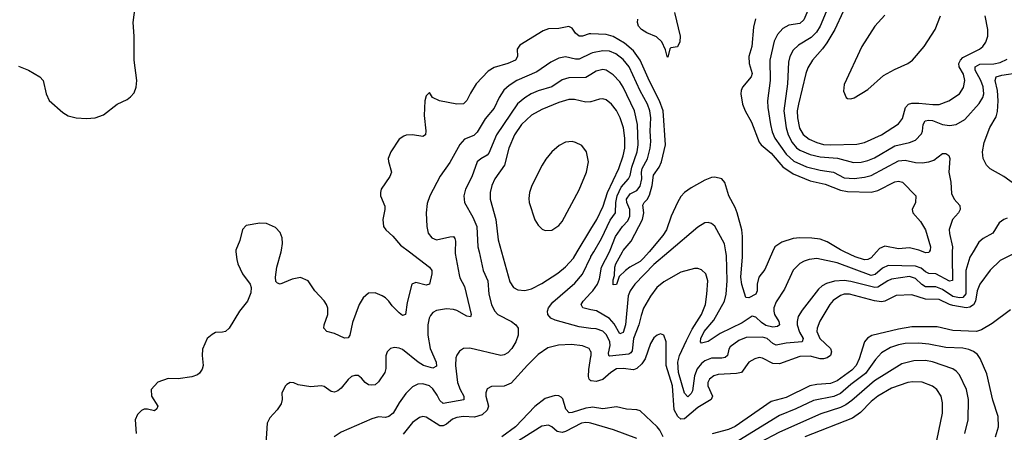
# Model space of a CAD drawing. Header units: inches. Extents: x 2057696 to 2160536, y 827480 to 1016834.
# Tile 165 of 256: x 2066637 to 2072434, y 918937 to 921368. Entities that reach past the tile are written whole.
import ezdxf

# ---------------------------------------------------------------- set-up
doc = ezdxf.new("R2010")
doc.units = ezdxf.units.IN
doc.header["$MEASUREMENT"] = 0
for name, color, linetype in [('C0961', 7, 'Continuous'), ('C0962', 7, 'Continuous'), ('C0971', 7, 'Continuous'), ('C0972', 7, 'Continuous')]:
    doc.layers.add(name, color=color, linetype=linetype)

msp = doc.modelspace()

# ---------------------------------------------------------------- linework, layer by layer
at = {"layer": 'C0961', "color": 5}
for points, elevation in [([(2067909.6, 920000), (2067914.6, 919954.6), (2067922, 919930), (2067948.2, 919870), (2067994, 919810), (2067998.8, 919790), (2067998, 919758), (2067978.8, 919710), (2067930.7, 919650), (2067870, 919549.4), (2067848.3, 919531.7), (2067830, 919526), (2067790, 919524), (2067770, 919514), (2067741, 919490), (2067713.2, 919426.8), (2067710.6, 919390), (2067716.3, 919330), (2067710.4, 919309.6), (2067694.9, 919285.1), (2067684.1, 919275.9), (2067650, 919264.2), (2067570, 919251.6), (2067510, 919254.5), (2067450, 919233.2), (2067410.7, 919189.3), (2067413.4, 919150), (2067450.5, 919090), (2067444.5, 919075.5), (2067430, 919062.7), (2067390, 919074), (2067370, 919074), (2067353.7, 919066.3), (2067330, 919042), (2067317.3, 919010), (2067322, 918930)], 520), ([(2069200.6, 920000), (2069200.2, 919990), (2069223.7, 919863.7), (2069227.7, 919847.7), (2069255.2, 919795.2), (2069294.4, 919630), (2069290, 919618), (2069270, 919620.9), (2069210, 919653.7), (2069190, 919660.6), (2069150, 919664.7), (2069090, 919654), (2069070, 919643.1), (2069054.5, 919625.5), (2069046.7, 919610), (2069039.2, 919570), (2069040.4, 919510), (2069054.1, 919430), (2069089.4, 919350), (2069090, 919326), (2069070, 919314.6), (2069014.5, 919330), (2068982.2, 919350), (2068890, 919424.2), (2068870, 919433.3), (2068844, 919436), (2068820.7, 919430), (2068800.3, 919410), (2068792.8, 919387.2), (2068792.4, 919312.4), (2068785.8, 919290), (2068750, 919234.7), (2068730, 919216.8), (2068710, 919214), (2068690, 919217.2), (2068670.7, 919230.7), (2068650, 919256.3), (2068630, 919272.2), (2068610, 919272.1), (2068590, 919264.7), (2068570, 919247.6), (2068530, 919196.3), (2068510, 919180.5), (2068490, 919173), (2068470, 919177.6), (2068430, 919207), (2068411.5, 919211.5), (2068350, 919204.5), (2068277, 919217), (2068250, 919229.3), (2068230, 919229.4), (2068210, 919219.3), (2068202, 919210), (2068180.7, 919170), (2068182, 919130), (2068175.6, 919104.4), (2068153.4, 919070), (2068110, 919022.7), (2068094, 918990), (2068086.7, 918870)], 540), ([(2068930.9, 920000), (2069048.8, 919910), (2069064, 919890), (2069063.9, 919870), (2069050, 919809.6), (2069030, 919803.7), (2068970, 919819.4), (2068944.9, 919810), (2068917.8, 919702.2), (2068908.8, 919631.2), (2068890, 919625.4), (2068870, 919639.8), (2068830, 919681.6), (2068809.8, 919710), (2068790, 919729.8), (2068770, 919741.8), (2068730, 919758), (2068690, 919756.9), (2068658.7, 919730), (2068635.3, 919690), (2068596.9, 919583.1), (2068580.8, 919510), (2068570, 919493.3), (2068550, 919490.9), (2068490, 919518.5), (2068444.5, 919530), (2068427.7, 919550), (2068428.9, 919570), (2068451.6, 919630), (2068450, 919668.7), (2068442.7, 919690), (2068430, 919711.3), (2068375.1, 919770), (2068335.1, 919830), (2068290, 919849.5), (2068240.9, 919839.1), (2068170, 919809.2), (2068154.6, 919814.6), (2068145.2, 919825.2), (2068142.7, 919850), (2068151.6, 919910), (2068176.2, 920000)], 520), ([(2069341.2, 920000), (2069365.1, 919890), (2069392.8, 919830), (2069399.5, 919750), (2069415.1, 919690), (2069433, 919653), (2069451.4, 919631.4), (2069532.2, 919590), (2069558, 919570), (2069571.6, 919550), (2069572.1, 919510), (2069558, 919470), (2069534.2, 919430), (2069510, 919405.3), (2069490, 919393.8), (2069470, 919389.8), (2069286.9, 919433.1), (2069250, 919431.1), (2069226, 919414), (2069210, 919391.8), (2069204.6, 919375.4), (2069202.3, 919330), (2069215.3, 919230), (2069229.7, 919189.7), (2069252.4, 919150), (2069252, 919128), (2069130, 919107.5), (2069110, 919124.7), (2069095.6, 919155.6), (2069070, 919192.7), (2069050, 919209.8), (2069010, 919222.5), (2068980, 919220), (2068950, 919205.1), (2068910, 919165.1), (2068870, 919111), (2068835.2, 919050), (2068810.6, 919029.4), (2068790, 919025), (2068750, 919027.1), (2068710, 919015.5), (2068530, 918938.5), (2068488.4, 918910)], 560), ([(2069473.9, 920000), (2069523, 919823), (2069544.6, 919790), (2069570, 919775.5), (2069610, 919772.8), (2069650, 919782), (2069710, 919813.5), (2069805.2, 919874.8), (2069850, 919911.4), (2069896.8, 919963.2), (2069919.2, 920000)], 580), ([(2070000, 919549.2), (2069930, 919557.8), (2069790, 919598), (2069763.5, 919610), (2069745.3, 919630), (2069743.8, 919650), (2069750.8, 919670), (2069775.7, 919704.3), (2069905.1, 919814.9), (2069950, 919869.2), (2069998.8, 919970), (2070000, 919972)], 560), ([(2070000, 919659.3), (2069951.5, 919670), (2069942.8, 919690), (2069954, 919710), (2070000, 919758.3)], 540), ([(2070000, 919411.1), (2069989.7, 919430), (2069950, 919447.2), (2069886.4, 919453.6), (2069809.4, 919450.6), (2069746.2, 919433.8), (2069690, 919394.6), (2069626.9, 919333.1), (2069530, 919226.8), (2069490, 919208.2), (2069413.9, 919206.1), (2069390, 919192.4), (2069380.9, 919170), (2069381.5, 919150), (2069397.4, 919090), (2069390, 919068.3), (2069359.9, 919040.1), (2069313.8, 919026.2), (2069250, 919029.5), (2069210, 919024.5), (2069185.8, 919014.2), (2069150, 918984.4), (2069130, 918974.5), (2069110, 918975), (2069030, 919026.2), (2069010, 919029.8), (2068990, 919024.8), (2068950, 918994.8), (2068894.6, 918925.4)], 580), ([(2070000, 919240.8), (2069989.1, 919249.1), (2069985.4, 919265.4), (2069987.4, 919307.4), (2070000, 919382.9)], 580), ([(2070000, 919084), (2069970, 919079.9), (2069890, 919054.1), (2069872.6, 919052.6), (2069853, 919073), (2069833.7, 919133.7), (2069824.8, 919144.8), (2069810, 919151.7), (2069790, 919152.9), (2069730, 919135.6), (2069670, 919089.9), (2069555.3, 918970), (2069476.1, 918910)], 620), ([(2070000, 918990.8), (2069990, 918993.7), (2069970, 918995.1), (2069944.9, 918990), (2069850, 918941), (2069830, 918936.1), (2069801.9, 918941.9), (2069770, 918969.8), (2069750, 918978.9), (2069710, 918972.8), (2069499.7, 918840.3)], 640)]:
    msp.add_lwpolyline(points, dxfattribs=dict(at, elevation=elevation))
at = {"layer": 'C0962', "color": 5}
for points, elevation in [([(2066630, 921093.4), (2066689.1, 921070), (2066755.8, 921030), (2066774.9, 921010), (2066792.9, 920930), (2066811.2, 920891.2), (2066890, 920820.3), (2066921.6, 920801.6), (2066970, 920788.7), (2067030, 920784.6), (2067082, 920790), (2067130, 920807.4), (2067210, 920870.4), (2067270, 920898), (2067290, 920912.7), (2067310, 920936.3), (2067323.5, 920970), (2067326.4, 921010), (2067311, 921130), (2067311, 921270), (2067304.7, 921350), (2067321.1, 921470)], 520), ([(2070000, 921284.1), (2069990, 921284.5), (2069950, 921270.7), (2069930, 921270.8), (2069910, 921288.3), (2069890, 921318.3), (2069870, 921327.4), (2069810, 921316.4), (2069750, 921312.8), (2069718.6, 921301.4), (2069581.8, 921218.2), (2069566.1, 921193.9), (2069567.8, 921150), (2069555.8, 921130), (2069509.8, 921109.8), (2069430, 921085.8), (2069395.1, 921065), (2069324, 920990), (2069290, 920935.6), (2069270, 920891.6), (2069250, 920872.4), (2069210, 920870.8), (2069108.7, 920890), (2069068, 920910), (2069050, 920938), (2069030, 920918), (2069022.8, 920890), (2069017.4, 920802.6), (2069027.4, 920712.6), (2069025.5, 920690), (2069010, 920678.7), (2068950, 920689.7), (2068912.1, 920687.9), (2068897.7, 920682.3), (2068870, 920663.7), (2068821.3, 920590), (2068807, 920550), (2068807.2, 920532.8), (2068826.5, 920470), (2068816.8, 920443.2), (2068764.6, 920370), (2068760.3, 920350), (2068761.7, 920330), (2068787.2, 920270), (2068787.2, 920250), (2068774.9, 920190), (2068778.4, 920150), (2068792.4, 920130), (2068832.9, 920092.9), (2068879.4, 920039.4), (2068930.9, 920000)], 520), ([(2070000, 921167.5), (2069930, 921135.5), (2069910, 921134.7), (2069850, 921148.4), (2069810, 921140.6), (2069762.9, 921117.1), (2069680.6, 921059.4), (2069563.9, 921010), (2069519.4, 920980.6), (2069488, 920952), (2069458.8, 920910), (2069430, 920845.6), (2069377.4, 920782.5), (2069330, 920704.8), (2069310, 920685.5), (2069256.5, 920663.5), (2069228.2, 920631.8), (2069170, 920525.4), (2069113.3, 920446.7), (2069050.9, 920329.1), (2069035.9, 920284.1), (2069030.2, 920230.2), (2069033.7, 920150), (2069042.6, 920110), (2069062.5, 920082.5), (2069090, 920071), (2069170, 920089.3), (2069190.1, 920090.1), (2069199, 920079), (2069203.2, 920063.2), (2069200.6, 920000)], 540), ([(2070000, 921045.4), (2069970, 921027.3), (2069870, 921025), (2069830, 921013.2), (2069768.8, 920971.2), (2069690, 920948.8), (2069648.9, 920931.1), (2069610, 920907.9), (2069568.6, 920871.4), (2069444.8, 920690), (2069398.9, 920581.1), (2069389.6, 920570.4), (2069351.2, 920548.8), (2069330, 920529.7), (2069298, 920442), (2069262, 920370), (2069251.2, 920330), (2069254.7, 920290), (2069304.4, 920204.4), (2069327.3, 920150), (2069334.6, 920030), (2069341.2, 920000)], 560), ([(2070000, 920884.3), (2069996.7, 920883.3), (2069970, 920882), (2069903.4, 920896.6), (2069870, 920897.7), (2069810, 920878.7), (2069710, 920838.5), (2069650, 920806), (2069591.4, 920750), (2069550.8, 920689.2), (2069517.2, 920610), (2069491.8, 920510), (2069434.6, 920430), (2069416.1, 920390), (2069406.7, 920350), (2069407.4, 920310), (2069440.9, 920190), (2069454.5, 920070), (2069473.9, 920000)], 580), ([(2068176.2, 920000), (2068178.9, 920010), (2068183.6, 920050), (2068182.5, 920082.5), (2068170, 920114), (2068142.5, 920142.5), (2068090, 920166.6), (2068050, 920169.4), (2067970, 920155.1), (2067949.1, 920130.9), (2067933.5, 920066.5), (2067908.5, 920010), (2067909.6, 920000)], 520), ([(2069919.2, 920000), (2070000, 920132.7)], 580)]:
    msp.add_lwpolyline(points, dxfattribs=dict(at, elevation=elevation))
at = {"layer": 'C0962', "color": 5, "elevation": 620}
msp.add_lwpolyline([(2069889.1, 920649.1), (2069850, 920646.8), (2069813, 920627), (2069770, 920589.8), (2069734.6, 920545.4), (2069713.5, 920510), (2069652.4, 920390), (2069638.7, 920350), (2069634.4, 920314.4), (2069636.5, 920290), (2069670, 920188.5), (2069690, 920157), (2069713, 920133), (2069730, 920125.3), (2069770, 920127.2), (2069810, 920154.7), (2069830, 920178.3), (2069930, 920365.8), (2069974.3, 920470), (2069985, 920530), (2069972.9, 920590), (2069945.4, 920625.4), (2069910, 920644.2)], close=True, dxfattribs=at)
at = {"layer": 'C0971', "color": 5}
for points, elevation in [([(2072512.2, 920000), (2072410, 919948.1), (2072350, 919892.8), (2072290.1, 919810), (2072274.6, 919770), (2072263.6, 919710), (2072251.5, 919688.5), (2072230, 919673.3), (2072209.7, 919670.3), (2072130, 919684.3), (2072110, 919689.3), (2072050, 919718.7), (2071970, 919720.9), (2071890, 919746.9), (2071797.1, 919742.9), (2071730.1, 919709.9), (2071710, 919705.8), (2071670, 919711.6), (2071522, 919750), (2071490, 919750.6), (2071470, 919743.2), (2071427, 919713), (2071406.4, 919690), (2071347.8, 919592.2), (2071330.9, 919550), (2071329.5, 919530), (2071348.1, 919490), (2071410.1, 919430), (2071416.4, 919410), (2071410, 919389.9), (2071390, 919375.5), (2071370, 919369.1), (2071350, 919369.5), (2071290, 919386.2), (2071230, 919383.1), (2071110, 919339.3), (2071070, 919343.2), (2071010, 919374.3), (2070990, 919377), (2070964.2, 919370), (2070929.7, 919350.3), (2070887, 919290), (2070856.2, 919283.8), (2070750, 919278.1), (2070722.6, 919270), (2070697.4, 919250), (2070687.9, 919230), (2070688.1, 919210), (2070714.8, 919150), (2070708.7, 919130), (2070630, 919082.2), (2070550, 919016.9), (2070530, 919015.1), (2070511.1, 919030), (2070490.9, 919070), (2070479.9, 919210), (2070443.2, 919330), (2070442, 919470), (2070429.7, 919509.7), (2070410, 919516.3), (2070390, 919509.7), (2070370, 919493.7), (2070350, 919460.7), (2070319.8, 919370), (2070300, 919340), (2070270, 919313.5), (2070250, 919305.7), (2070190, 919313.6), (2070150, 919310.3), (2070116.4, 919290), (2070070, 919248.9), (2070030, 919236.6), (2070000.5, 919240.5), (2070000, 919240.8)], 580), ([(2072249.7, 920000), (2072231.2, 919968.8), (2072208.1, 919890), (2072208, 919752), (2072190, 919731.7), (2072170, 919730), (2072130, 919737.8), (2072070, 919777.7), (2072030, 919794.6), (2071970, 919793.9), (2071948, 919808), (2071910, 919843.9), (2071874.6, 919854.6), (2071770, 919838.4), (2071747, 919830), (2071690, 919791.2), (2071670.8, 919789.2), (2071530, 919826), (2071490, 919831.3), (2071433.3, 919826.7), (2071386.3, 919813.7), (2071360.9, 919799.1), (2071340.4, 919779.6), (2071243.2, 919656.8), (2071220.9, 919619.1), (2071213.8, 919590), (2071214.2, 919570), (2071227.3, 919527.3), (2071250.1, 919490), (2071243.1, 919470), (2071150, 919462.5), (2071090, 919450.5), (2071070, 919460.2), (2071036.8, 919490), (2071010, 919496.6), (2070914.5, 919494.6), (2070870, 919478.3), (2070820, 919440), (2070812.4, 919427.6), (2070803.5, 919390), (2070790, 919377.5), (2070770, 919373.1), (2070710, 919373.2), (2070670, 919357.5), (2070650, 919343), (2070624.9, 919310), (2070609.5, 919270.5), (2070597.9, 919182.1), (2070590, 919165.8), (2070570, 919145.8), (2070550, 919167.3), (2070515.1, 919290), (2070511.8, 919350), (2070520.6, 919390), (2070562.2, 919477.8), (2070595.2, 919544.8), (2070650.9, 919630), (2070674.5, 919690), (2070683, 919750), (2070687.3, 919830), (2070675.6, 919870), (2070650, 919894), (2070630, 919901), (2070610, 919901.5), (2070530, 919879.8), (2070430, 919822.9), (2070388.4, 919790), (2070350, 919739.7), (2070310, 919668), (2070294.8, 919625.2), (2070282.7, 919570), (2070250.5, 919490), (2070242.5, 919417.5), (2070235.7, 919404.3), (2070222.9, 919397.1), (2070110, 919385), (2070104.4, 919390), (2070103.7, 919403.7), (2070112.6, 919447.4), (2070110.7, 919470), (2070091.6, 919511.6), (2070070, 919532.1), (2070030, 919545.6), (2070000, 919549.2)], 560), ([(2070000, 919972), (2070016.2, 920000)], 560), ([(2070458.1, 920000), (2070370, 919925.2), (2070258.4, 919810), (2070231.3, 919770), (2070218.7, 919741.3), (2070204, 919570), (2070190, 919525.4), (2070170, 919517.6), (2070136.5, 919576.5), (2070110, 919607), (2070032.3, 919652.3), (2070000, 919659.3)], 540), ([(2070000, 919758.3), (2070010.6, 919769.4), (2070037.8, 919810), (2070050, 919840.3), (2070062.6, 919910), (2070108.7, 920000)], 540), ([(2070341.9, 920000), (2070310, 919962.2), (2070290, 919943.6), (2070229.7, 919910.3), (2070202.6, 919890), (2070166, 919854), (2070150, 919807.1), (2070130, 919806.6), (2070130, 919834.8), (2070138.9, 919861.1), (2070141.6, 919910), (2070147.1, 919930), (2070185.2, 920000)], 520), ([(2072127.2, 920000), (2072125.7, 919970), (2072129.3, 919830.7), (2072110, 919826.9), (2072030, 919870.3), (2071990, 919872.8), (2071970, 919882.2), (2071943.4, 919903.4), (2071910, 919915.2), (2071750, 919918.8), (2071716.8, 919903.2), (2071673.8, 919866.3), (2071650, 919861.5), (2071450, 919934.4), (2071330, 919959.8), (2071284.6, 919955.4), (2071254.5, 919945.5), (2071229.3, 919930.7), (2071190, 919891.8), (2071139.3, 919780.7), (2071090, 919706), (2071077.5, 919670), (2071075.8, 919650), (2071080.7, 919630), (2071106, 919590), (2071110.1, 919570), (2071098.9, 919561.1), (2071070, 919556.4), (2071030, 919566.7), (2071003.4, 919583.4), (2070970, 919614.2), (2070950, 919621.4), (2070890, 919581), (2070761, 919519), (2070690, 919472.2), (2070650, 919461.3), (2070645.7, 919470), (2070647.9, 919490), (2070666.9, 919530), (2070722.8, 919597.2), (2070786.5, 919710), (2070796.1, 919750), (2070802.8, 919830), (2070798.1, 919978.1), (2070794.3, 920000)], 540), ([(2071069.8, 920000), (2071023.6, 919896.4), (2070988.8, 919850), (2070978.7, 919810), (2070978.2, 919770), (2070970.3, 919750), (2070930, 919729.9), (2070911.2, 919731.2), (2070887.6, 919807.6), (2070881.9, 919850), (2070892.7, 919970), (2070892.5, 920000)], 520), ([(2071681, 920000), (2071650, 919965.2), (2071630, 919954.5), (2071610, 919952.5), (2071556, 919970), (2071493.1, 920000)], 520), ([(2071992, 920000), (2071990, 919996.3), (2071970, 919993.8), (2071955.4, 920000)], 520), ([(2072470, 919658), (2072363.1, 919576.9), (2072299.2, 919540.8), (2072270, 919531.3), (2072130, 919537.2), (2072038.5, 919558.5), (2071890, 919557.5), (2071810, 919544.4), (2071653.2, 919506.8), (2071628.1, 919491.9), (2071610.1, 919469.9), (2071579.7, 919370), (2071562.4, 919330), (2071536.4, 919303.6), (2071450, 919241), (2071410, 919224.3), (2071330, 919218.9), (2071289.1, 919210.9), (2071150, 919142.6), (2071060.8, 919119.2), (2070850, 918971.4), (2070810, 918953.6), (2070713, 918927)], 620), ([(2072382.5, 918910), (2072399.3, 918970), (2072397.4, 919030), (2072366.5, 919126.5), (2072330, 919280.7), (2072291.8, 919371.8), (2072275, 919395), (2072252.6, 919412.6), (2072224.7, 919424.7), (2072190, 919432.7), (2072090, 919435.9), (2071990, 919455.2), (2071930, 919461.1), (2071850, 919459.7), (2071810, 919452.4), (2071763.3, 919436.7), (2071710, 919405.2), (2071674.7, 919365.3), (2071616.1, 919283.9), (2071530, 919219), (2071470, 919166.1), (2071430, 919147.9), (2071310, 919124.2), (2071205.4, 919074.6), (2071110, 919035.7), (2070870, 918889.5)], 640), ([(2070000, 919382.9), (2070001.2, 919390), (2070000.6, 919410), (2070000, 919411.1)], 580), ([(2072202, 918930), (2072221.5, 919010), (2072222.2, 919130), (2072211.4, 919190), (2072170, 919275.1), (2072150, 919297.8), (2072131.2, 919310), (2072010, 919351.3), (2071970, 919360.1), (2071901.4, 919358.6), (2071830, 919339.5), (2071670, 919240.1), (2071535.9, 919124.1), (2071501, 919099), (2071470, 919083.9), (2071353.8, 919046.2), (2071110, 918937.1), (2070990, 918875.7)], 660), ([(2072015.4, 918784.6), (2072070.6, 919050), (2072070.6, 919110), (2072061.6, 919150), (2072036, 919190), (2072010, 919208.7), (2071950, 919231.4), (2071895.2, 919235.2), (2071866.4, 919230), (2071770, 919197.3), (2071688.5, 919150), (2071650, 919117.9), (2071586.6, 919053.4), (2071539.6, 919020.4), (2071260.2, 918910)], 680), ([(2070425.9, 918910), (2070405.2, 918950), (2070389.8, 918970), (2070290, 919063.1), (2070270, 919069.8), (2070210, 919074), (2070150, 919087.5), (2070070, 919075.9), (2070010, 919085.4), (2070000, 919084)], 620), ([(2070270, 918899.5), (2070131.9, 918951.9), (2070000, 918990.8)], 640)]:
    msp.add_lwpolyline(points, dxfattribs=dict(at, elevation=elevation))
at = {"layer": 'C0972', "color": 5}
for points, elevation in [([(2071307.2, 921492.8), (2071254.2, 921365.8), (2071230, 921345.7), (2071165.3, 921334.7), (2071130, 921315.7), (2071099.1, 921280.9), (2071078.4, 921241.6), (2071053.1, 921130), (2071055.1, 921010), (2071039.8, 920890), (2071041.3, 920850), (2071056.3, 920750), (2071066.5, 920706.5), (2071082.4, 920670), (2071150, 920574.8), (2071194.4, 920534.4), (2071270, 920500.8), (2071350, 920481.5), (2071428.7, 920468.7), (2071490, 920436.8), (2071550, 920432.2), (2071610, 920439), (2071650, 920448.8), (2071810, 920536.6), (2071850, 920539.8), (2071910, 920525.6), (2071950, 920523.7), (2071990, 920530.1), (2072019.5, 920540.5), (2072070, 920578.9), (2072090, 920578.9), (2072106.6, 920566.6), (2072112.3, 920550), (2072107.1, 920470), (2072119.6, 920410), (2072123.4, 920343.4), (2072139.3, 920310), (2072172.1, 920272.1), (2072174.6, 920250), (2072164.2, 920230), (2072129.5, 920190.5), (2072108.9, 920131.1), (2072110, 920107.3), (2072128.6, 920030), (2072127.2, 920000)], 540), ([(2070492, 921410), (2070524.9, 921270), (2070523.5, 921236.5), (2070510, 921208), (2070470, 921201.2), (2070464.7, 921195.3), (2070452.8, 921147.2), (2070450, 921146), (2070448.6, 921150), (2070439.5, 921190), (2070417.5, 921237.5), (2070385.9, 921265.9), (2070330, 921289.1), (2070297.2, 921310), (2070280.3, 921330), (2070274.8, 921350), (2070276.8, 921370)], 480), ([(2071385.5, 921414.5), (2071349.1, 921330), (2071327, 921293), (2071296.7, 921263.3), (2071222.2, 921217.8), (2071190, 921187.4), (2071171.4, 921150), (2071163.5, 921116.5), (2071158, 920990), (2071134.9, 920830), (2071148.4, 920730), (2071162, 920690), (2071184.9, 920644.9), (2071210, 920613.3), (2071230, 920598.1), (2071290, 920572.5), (2071350, 920559.7), (2071451.1, 920551.1), (2071546.5, 920526.5), (2071590, 920527.7), (2071630, 920537.1), (2071670, 920554.2), (2071790, 920625.2), (2071876, 920644), (2071910, 920658.2), (2071945.6, 920694.4), (2071952.6, 920710), (2071956.2, 920750), (2071967.6, 920772.4), (2071990, 920775.9), (2072010, 920772.8), (2072070, 920750.1), (2072110, 920744.6), (2072150, 920750.9), (2072200.5, 920779.5), (2072286.1, 920873.9), (2072306.8, 920910), (2072312.5, 920930), (2072308.5, 920971.5), (2072294.7, 921010), (2072262.7, 921070), (2072262.2, 921090), (2072290, 921105.6), (2072372, 921108), (2072410, 921115.6), (2072450, 921135)], 560), ([(2071484.5, 921415.5), (2071435.8, 921310), (2071388.8, 921231.2), (2071363.9, 921196.1), (2071304.2, 921130), (2071276.1, 921083.9), (2071264.2, 921050), (2071221.5, 920870), (2071215.1, 920830), (2071216.1, 920790), (2071228.5, 920728.5), (2071250, 920690.9), (2071284.1, 920664.1), (2071330, 920644.3), (2071370, 920633.1), (2071410, 920630.5), (2071565.1, 920634.9), (2071610, 920644.1), (2071710.9, 920690), (2071810, 920753.5), (2071835.1, 920784.9), (2071851.7, 920850), (2071869.9, 920870.1), (2071890, 920875.4), (2071930, 920876.5), (2072012.3, 920867.7), (2072050, 920868.8), (2072108, 920890), (2072170, 920931.5), (2072192.8, 920967.2), (2072200.9, 921010), (2072192.8, 921047.2), (2072168.8, 921088.8), (2072165.3, 921110), (2072175.3, 921130), (2072190, 921144), (2072286.7, 921193.3), (2072307.8, 921210), (2072325.8, 921234.2), (2072336.8, 921270), (2072336.9, 921310), (2072320.8, 921390)], 580), ([(2070968, 921372), (2070957.3, 921322.7), (2070946.8, 921210), (2070930.1, 921150), (2070931.8, 921110), (2070948.9, 921050), (2070943.9, 921030), (2070892.2, 920970), (2070884.5, 920950), (2070882, 920930), (2070891.7, 920870), (2070907.2, 920830), (2070944.5, 920764.5), (2070990, 920646.6), (2071002.5, 920630), (2071060.8, 920580.8), (2071130, 920500.5), (2071190, 920459.5), (2071290, 920418.9), (2071379, 920399), (2071470, 920364.2), (2071510, 920356.1), (2071650, 920351.2), (2071690, 920361.6), (2071790, 920412.7), (2071810, 920416.8), (2071834.6, 920410), (2071912, 920330), (2071911.5, 920290), (2071890.4, 920249.6), (2071895.6, 920230), (2071939.3, 920179.3), (2071970.3, 920129.7), (2071999.8, 920030), (2071997.5, 920010), (2071992, 920000)], 520), ([(2071730, 921395), (2071671.9, 921330), (2071594.5, 921210), (2071490, 920985.2), (2071487.3, 920947.3), (2071503, 920910), (2071510, 920903.8), (2071530, 920900.3), (2071550, 920906.3), (2071630, 920956.5), (2071721.9, 921038.1), (2071786.2, 921073.8), (2071865.6, 921110), (2071893.5, 921130), (2071962, 921210), (2072026, 921310), (2072058.2, 921390)], 620), ([(2070185.2, 920000), (2070190, 920008.7), (2070236.5, 920063.5), (2070302.6, 920190), (2070311.6, 920230), (2070305.8, 920274.2), (2070313.4, 920290), (2070332, 920308), (2070345.7, 920334.2), (2070360.9, 920390), (2070367.4, 920452.6), (2070401.7, 920498.3), (2070415.6, 920530), (2070438.2, 920630), (2070425.6, 920830), (2070403.7, 920890), (2070344.5, 921004.5), (2070289.1, 921130), (2070250, 921183.2), (2070198.2, 921230), (2070130, 921269.4), (2070090, 921280.7), (2070000, 921284.1)], 520), ([(2070108.7, 920000), (2070113.8, 920010), (2070143.7, 920090), (2070185.8, 920150), (2070216.6, 920183.4), (2070229.5, 920210), (2070228.3, 920250), (2070211, 920290), (2070210.3, 920310), (2070230, 920342.2), (2070270, 920361.6), (2070290, 920386.5), (2070300.4, 920430), (2070297.4, 920470), (2070301.5, 920490), (2070332.8, 920547.2), (2070348.7, 920610), (2070353.2, 920650), (2070349.2, 920710.8), (2070352.3, 920790), (2070347.6, 920830), (2070332.2, 920870), (2070290, 920949), (2070225.3, 921090), (2070190, 921132.9), (2070146.1, 921166.1), (2070110, 921181.5), (2070070, 921184.6), (2070008.6, 921171.4), (2070000, 921167.5)], 540), ([(2070016.2, 920000), (2070061.5, 920078.5), (2070112.6, 920187.4), (2070145.4, 920230), (2070146.7, 920290), (2070155.1, 920330), (2070178.7, 920381.3), (2070220.6, 920430), (2070230.2, 920449.8), (2070240.7, 920499.3), (2070272.1, 920590), (2070277.3, 920630), (2070273.5, 920750), (2070256.4, 920830), (2070190, 920970.8), (2070170, 921002), (2070130, 921043.4), (2070090, 921069.8), (2070070, 921073.7), (2070030, 921063.4), (2070000, 921045.4)], 560), ([(2072550, 920356.4), (2072430, 920442.8), (2072350, 920489.7), (2072328.8, 920510), (2072309, 920550), (2072305.4, 920590), (2072315.7, 920644.3), (2072347.8, 920732.2), (2072385.3, 920794.7), (2072393.7, 920826.3), (2072398.2, 920890), (2072392.9, 920950), (2072379.4, 921010), (2072384.8, 921030), (2072418.4, 921041.6), (2072522.8, 921057.2)], 540), ([(2070000, 920132.7), (2070034.9, 920190), (2070071.4, 920268.6), (2070098.3, 920350), (2070164.7, 920490), (2070190, 920566), (2070199.1, 920610), (2070200.1, 920670), (2070191.3, 920730), (2070172.1, 920790), (2070150, 920832), (2070120.9, 920870), (2070090, 920895.3), (2070070, 920901.4), (2070050, 920899.8), (2070000, 920884.3)], 580), ([(2070892.5, 920000), (2070892, 920090), (2070887.8, 920130), (2070861.7, 920230), (2070850, 920260.4), (2070811.4, 920330), (2070788.1, 920408.1), (2070769.8, 920429.8), (2070730, 920439.8), (2070710, 920437.6), (2070670, 920422.9), (2070590, 920377.7), (2070550, 920349.9), (2070530, 920326.5), (2070510.5, 920290), (2070472.9, 920210), (2070445, 920130), (2070423.3, 920096.7), (2070341.9, 920000)], 520), ([(2072450, 920199.1), (2072430, 920191.1), (2072402.6, 920170), (2072366.7, 920110), (2072310, 920078.8), (2072283.3, 920056.7), (2072249.7, 920000)], 560), ([(2070794.3, 920000), (2070786.4, 920046.4), (2070730, 920151.3), (2070710, 920166.3), (2070690, 920173.3), (2070670, 920171.8), (2070630, 920146), (2070458.1, 920000)], 540), ([(2071493.1, 920000), (2071470, 920011), (2071390, 920058.2), (2071350, 920074.6), (2071301.1, 920081.1), (2071230, 920082.3), (2071190, 920078.3), (2071123.4, 920056.6), (2071083.2, 920030), (2071069.8, 920000)], 520), ([(2071955.4, 920000), (2071930, 920010.8), (2071876.3, 920023.7), (2071810, 920016.9), (2071730, 920034), (2071699.4, 920020.6), (2071681, 920000)], 520)]:
    msp.add_lwpolyline(points, dxfattribs=dict(at, elevation=elevation))

doc.saveas('drawing.dxf')
